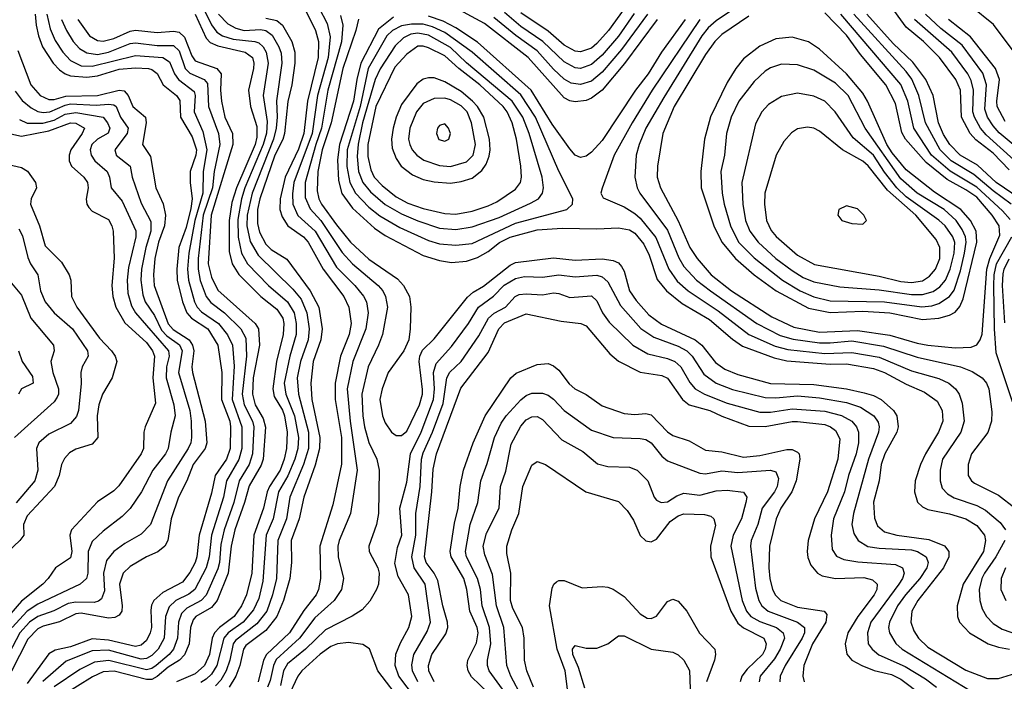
# Model space of a CAD drawing. Header units: inches. Extents: x 1308407 to 1441228, y 959628 to 1036311.
# Tile 80 of 256: x 1350683 to 1354312, y 983972 to 986410. Entities that reach past the tile are written whole.
import ezdxf

# ---------------------------------------------------------------- set-up
doc = ezdxf.new("R2010")
doc.units = ezdxf.units.IN
doc.header["$MEASUREMENT"] = 0
doc.layers.add('B3958', color=7, linetype='Continuous')

msp = doc.modelspace()

# ---------------------------------------------------------------- linework, layer by layer
at = {"layer": 'B3958', "color": 5}
for points, elevation in [([(1354330, 985856), (1354270, 985918.2), (1354207.1, 985967.1), (1354185.7, 985990), (1354154.2, 986050), (1354150.2, 986150), (1354132.5, 986190), (1354073, 986270), (1354013.9, 986330), (1353950, 986382.2), (1353830, 986549.3)], 3580), ([(1351754.7, 986514.7), (1351815.7, 986395.7), (1351826.5, 986346.5), (1351819.6, 986270), (1351780.9, 986130), (1351760.2, 985990), (1351693.5, 985810), (1351688.2, 985768.2), (1351689.3, 985730), (1351707.9, 985687.9), (1351771.6, 985630), (1351850, 985498.1), (1351918.2, 985430), (1351950.5, 985390.5), (1351960.6, 985370), (1351967.2, 985330), (1351958.7, 985270), (1351910.6, 985150), (1351890.3, 985050), (1351900.7, 984930), (1351926.3, 984750), (1351902.1, 984590), (1351860.1, 984490), (1351855.6, 984470), (1351856.3, 984430), (1351876.3, 984350), (1351868.6, 984310), (1351841.3, 984270), (1351770, 984205.8), (1351714.2, 984130), (1351628.5, 984051.5), (1351618.1, 984030), (1351606, 983974), (1351596, 983950)], 3540), ([(1351350.2, 986470.2), (1351390, 986391.3), (1351410, 986364.1), (1351430.9, 986350.9), (1351470, 986338.1), (1351549.8, 986329.8), (1351564.4, 986324.4), (1351580.2, 986310), (1351591.1, 986290), (1351598.3, 986250), (1351580.1, 986130), (1351594.8, 986034.8), (1351592.1, 985992.1), (1351580.2, 985950), (1351513.1, 985790), (1351500.5, 985750), (1351487.1, 985672.9), (1351488.4, 985608.4), (1351500.3, 985550), (1351522.8, 985510), (1351600.4, 985430), (1351669.9, 985369.9), (1351694.8, 985330), (1351702, 985290), (1351701.2, 985250), (1351678.1, 985170), (1351657.6, 985070), (1351663.3, 985030), (1351695.1, 984950), (1351710.8, 984870), (1351707.6, 984830), (1351696.8, 984790), (1351670.8, 984729.2), (1351637.1, 984670), (1351617.1, 984570), (1351591.8, 984510), (1351579.3, 984340.7), (1351563.8, 984276.2), (1351544.5, 984235.5), (1351506.8, 984190), (1351451.7, 984150), (1351435.1, 984130), (1351409.9, 984030.1), (1351390, 983997.8), (1351370, 983979), (1351350, 983967.4)], 3440), ([(1351724.1, 986470), (1351773.1, 986370), (1351784.2, 986330), (1351782.7, 986270), (1351743.3, 986110), (1351729.7, 985990), (1351710, 985932.6), (1351660.7, 985830), (1351642.4, 985750), (1351642.2, 985710), (1351650, 985683.5), (1351670.6, 985650.6), (1351729.3, 985610), (1351746.3, 985590), (1351801.3, 985490), (1351877.7, 985390), (1351896.1, 985350), (1351904.1, 985290), (1351897.1, 985250), (1351865.6, 985170), (1351845.2, 985070), (1351845.1, 985010), (1351869.3, 984870), (1351868.4, 984771.6), (1351837.5, 984622.5), (1351788.7, 984470), (1351791.5, 984350), (1351784.6, 984310), (1351775, 984290), (1351730, 984233), (1351677, 984150), (1351593, 984070), (1351582, 984050), (1351561.4, 983970)], 3520), ([(1353032.1, 986410), (1352911.9, 986248.1), (1352829.5, 986150.5), (1352790, 986120.6), (1352770, 986112.5), (1352730, 986107.4), (1352710, 986110.9), (1352690, 986121.6), (1352557.3, 986270), (1352395.5, 986395.5), (1352270, 986463.9)], 3580), ([(1353370, 986487.6), (1353250, 986405.6), (1353220.3, 986379.7), (1353196.5, 986350), (1353056.4, 986123.6), (1352990.7, 986010), (1352965.7, 985950), (1352955.2, 985910), (1352950.5, 985830), (1352958.4, 985790), (1352968.1, 985770), (1353070, 985633.7), (1353111.8, 985531.8), (1353130, 985500.5), (1353176.9, 985450), (1353228.4, 985410), (1353399.9, 985290), (1353486, 985246), (1353533.1, 985233.1), (1353630, 985219.3), (1353670, 985218.6), (1353750, 985226.3), (1353866.9, 985206.9), (1353990, 985166.7), (1354150.2, 985130), (1354193.4, 985113.4), (1354230.1, 985090.1), (1354246.5, 985070), (1354254.4, 985050), (1354265, 984965), (1354264.7, 984930), (1354251.1, 984888.9), (1354190.1, 984809.9), (1354177.8, 984770), (1354178.8, 984730), (1354191, 984711), (1354202.3, 984702.3), (1354290, 984657.6), (1354350, 984611.3)], 3660), ([(1350740, 986430), (1350743.7, 986390), (1350751.8, 986350), (1350767.2, 986310), (1350805.9, 986250), (1350830, 986224.6), (1350850, 986210), (1350870, 986202.9), (1350930, 986197.8), (1350970, 986203.1), (1351050, 986227.1), (1351110, 986232.5), (1351157.3, 986230), (1351170, 986226.3), (1351190, 986211), (1351211.7, 986170), (1351260.5, 986130), (1351272.6, 986112.6), (1351275.1, 986050), (1351318, 985978), (1351334.6, 985930), (1351332.6, 985910), (1351311.6, 985850), (1351310.8, 985810), (1351318, 985750), (1351314, 985714), (1351295.9, 985644.1), (1351269.2, 985570), (1351262, 985490), (1351263.6, 985450), (1351282.3, 985370), (1351298.3, 985330), (1351316.4, 985310), (1351376.7, 985270), (1351412.9, 985210), (1351427.4, 985110), (1351426.8, 985010), (1351456.8, 984930), (1351460.1, 984910), (1351459.1, 984830), (1351445, 984790), (1351403.4, 984730), (1351390, 984664.4), (1351343.8, 984510), (1351335.3, 984430), (1351329.2, 984410), (1351310, 984372.9), (1351282.8, 984337.2), (1351210, 984299.4), (1351177.3, 984270), (1351168.2, 984251.8), (1351165.7, 984234.3), (1351168.4, 984170), (1351164.3, 984150), (1351150, 984122.1), (1351130, 984105), (1351110, 984100.5), (1351010, 984123.5), (1350950, 984127.7), (1350870, 984098.9), (1350813.3, 984086.7), (1350790, 984073.1), (1350710, 983963)], 3320), ([(1350782.9, 986430), (1350795.8, 986375.8), (1350813.2, 986333.2), (1350841.4, 986290), (1350870, 986259.9), (1350910, 986240.4), (1350950, 986238), (1351110, 986278.2), (1351211, 986271), (1351234.9, 986254.9), (1351253.5, 986210), (1351268.1, 986190), (1351325.5, 986145.5), (1351329.8, 986130), (1351325.8, 986070), (1351357.9, 985997.9), (1351372.7, 985930), (1351358.6, 985850), (1351357.7, 985770), (1351328.7, 985670), (1351305.8, 985550), (1351301.6, 985490), (1351304.5, 985450), (1351326.8, 985370), (1351336.7, 985350), (1351353.4, 985333.4), (1351415.7, 985290), (1351448.7, 985248.7), (1351467, 985210), (1351472.9, 985132.9), (1351465.8, 985010), (1351501.5, 984910), (1351501.4, 984830), (1351491.1, 984788.9), (1351444.8, 984710), (1351433.7, 984650), (1351389.2, 984510), (1351381.2, 984430), (1351370, 984390.4), (1351327.8, 984310), (1351306.7, 984293.3), (1351258.8, 984270), (1351233.6, 984246.4), (1351220.5, 984210), (1351215.1, 984130), (1351193.3, 984090), (1351170, 984066.5), (1351150, 984055.7), (1351130, 984053.6), (1351010, 984086.4), (1350950, 984083.6), (1350853.9, 984046.1), (1350768.5, 983971.5)], 3340), ([(1351329.9, 986429.9), (1351370, 986341.7), (1351385.3, 986325.3), (1351413.3, 986313.3), (1351513.6, 986290), (1351540.9, 986270), (1351545.9, 986250), (1351544.7, 986230), (1351526.2, 986150), (1351533.7, 986090), (1351556.4, 986016.4), (1351556.5, 985976.5), (1351550.3, 985950), (1351481.7, 985790), (1351464.4, 985735.6), (1351455.1, 985670), (1351455, 985555), (1351466.3, 985510), (1351490.6, 985470.6), (1351571.8, 985390), (1351630, 985342.8), (1351652.8, 985310), (1351656.8, 985290), (1351654.4, 985250), (1351629.4, 985150), (1351615.7, 985050), (1351621.3, 985021.3), (1351651.2, 984971.2), (1351658.5, 984950), (1351668.9, 984890), (1351666.1, 984830), (1351657.7, 984790), (1351643.1, 984750), (1351603.6, 984690), (1351595.5, 984670), (1351582, 984610), (1351546, 984510), (1351538, 984370), (1351519.2, 984290), (1351500.4, 984250), (1351473, 984210), (1351418.7, 984170), (1351400.3, 984150), (1351392.3, 984130), (1351382.6, 984070), (1351363.8, 984030), (1351330, 983999.2), (1351260.5, 983970)], 3420), ([(1351415.7, 986430), (1351450, 986394.6), (1351479.1, 986379.1), (1351510, 986370.3), (1351570, 986373.3), (1351590, 986369.8), (1351613.2, 986353.2), (1351637.5, 986310), (1351646, 986286), (1351649.5, 986250), (1351629, 986111), (1351632, 986050), (1351628.5, 986010), (1351618.2, 985970), (1351539.3, 985770), (1351521.3, 985690), (1351519.6, 985650), (1351532.8, 985592.8), (1351561.6, 985541.6), (1351690, 985417.2), (1351719.8, 985379.8), (1351741.5, 985330), (1351749.6, 985270), (1351746.2, 985230), (1351717.9, 985150), (1351705.7, 985090), (1351710.3, 985030), (1351747.4, 984890), (1351747.5, 984830), (1351729.4, 984770), (1351677.9, 984650), (1351665.6, 984570), (1351634.5, 984490), (1351629.1, 984350), (1351615.1, 984290), (1351593.2, 984230), (1351557, 984183), (1351478, 984122), (1351470, 984109.9), (1351457.7, 984050), (1351444.1, 984010), (1351424.3, 983975.7), (1351404.8, 983955.2)], 3460), ([(1352997.2, 986430), (1352900.3, 986299.7), (1352830, 986216.6), (1352790, 986182.7), (1352750, 986170.5), (1352715.8, 986175.8), (1352690, 986190.3), (1352650, 986227.1), (1352590, 986295.5), (1352511.3, 986351.3), (1352430, 986417.5)], 3560), ([(1352947.7, 986432.3), (1352890, 986349.6), (1352830, 986279.3), (1352790, 986244.2), (1352750, 986230.2), (1352730, 986232.1), (1352690, 986254.1), (1352611.2, 986330), (1352530, 986384.8), (1352470, 986436.9)], 3540), ([(1352911.1, 986450), (1352852.3, 986370), (1352810, 986322.1), (1352790, 986305.3), (1352750, 986290.9), (1352730, 986293.4), (1352690, 986315.5), (1352630, 986367.1), (1352530, 986435.3)], 3520), ([(1353370, 986422.7), (1353270, 986355.7), (1353244.8, 986330), (1353210, 986282.1), (1353094.7, 986090), (1353053.7, 985990), (1353033.4, 985870), (1353032.7, 985830), (1353044.2, 985790), (1353110, 985668.9), (1353153.2, 985570), (1353179.2, 985530), (1353231.6, 985470), (1353306.5, 985410), (1353454.7, 985314.7), (1353536.1, 985276.1), (1353630, 985258.5), (1353770, 985263.9), (1353890, 985247.8), (1353990, 985217.3), (1354030, 985209.8), (1354130, 985201), (1354190, 985203), (1354210, 985211.3), (1354222.8, 985230), (1354229.4, 985250.6), (1354246.9, 985490), (1354258.6, 985530), (1354295.2, 985615.2), (1354293.2, 985650), (1354267.1, 985690), (1354210, 985755.2), (1354170, 985783.1), (1354101.2, 985821.3), (1354023.1, 985883.1), (1353947.1, 985970), (1353934.5, 985994.5), (1353910, 986101.3), (1353874.5, 986170), (1353781.7, 986281.7), (1353730, 986352.8), (1353650, 986435.3)], 3680), ([(1354333, 985673), (1354305, 985705), (1354210, 985792.4), (1354112.1, 985852.1), (1354043.8, 985910), (1353978.4, 986010), (1353956, 986110), (1353930, 986171.6), (1353709.2, 986430)], 3660), ([(1354337.1, 985730), (1354270, 985779.6), (1354199.8, 985839.8), (1354116, 985890), (1354075.4, 985930), (1354020.6, 986030), (1353997.1, 986130), (1353970.4, 986190.4), (1353950, 986218.5), (1353757.2, 986430)], 3640), ([(1354370, 985750), (1354281.1, 985810), (1354213.2, 985873.2), (1354148.7, 985910), (1354110.5, 985950), (1354087, 985987), (1354068.8, 986030), (1354049.4, 986130), (1354021.8, 986190), (1353973.9, 986253.9), (1353902.3, 986322.3), (1353805.1, 986430)], 3620), ([(1354401.4, 985901.4), (1354293, 985993), (1354270, 986018.4), (1354250.1, 986050.1), (1354239.5, 986079.5), (1354246, 986170), (1354232.8, 986212.8), (1354155.9, 986315.9), (1354077.5, 986377.5), (1354021, 986430)], 3540), ([(1354362.9, 986270), (1354271.9, 986391.9), (1354190, 986457.9)], 3480), ([(1350837.3, 986410), (1350855.6, 986370), (1350879.5, 986330), (1350903.7, 986303.7), (1350930, 986287.3), (1350970, 986281.9), (1351010, 986289.8), (1351090, 986321.6), (1351110, 986324.9), (1351190, 986314.7), (1351250, 986315.3), (1351270, 986295.3), (1351292.7, 986230), (1351310, 986212.9), (1351363.3, 986190), (1351374.6, 986174.6), (1351378.4, 986090), (1351415.3, 985990), (1351420.7, 985950), (1351399.2, 985850), (1351393.5, 985790), (1351359, 985690), (1351340.2, 985530), (1351340.2, 985490), (1351348.2, 985448.2), (1351370, 985389.7), (1351387.5, 985367.5), (1351437.4, 985330), (1351498.2, 985270), (1351516.2, 985236.2), (1351518.9, 985170), (1351502.7, 985030), (1351509.8, 984990), (1351540.3, 984930), (1351545.2, 984910), (1351541, 984810), (1351528.4, 984770), (1351492.3, 984710), (1351472.1, 984630), (1351436.5, 984530), (1351424.1, 984475.9), (1351419.3, 984410), (1351413.4, 984386.6), (1351370, 984288.8), (1351351.2, 984268.8), (1351298.3, 984241.7), (1351278.8, 984221.2), (1351268.4, 984190), (1351264.9, 984130), (1351250.3, 984090), (1351233.3, 984070), (1351185.9, 984030), (1351170, 984018.5), (1351150, 984013.3), (1351011.1, 984048.9), (1350958.4, 984041.6), (1350904.4, 984015.6), (1350810, 983951.3)], 3360), ([(1350897.3, 986410), (1350940.1, 986350), (1350970, 986332.6), (1350990, 986330.3), (1351030, 986340), (1351090, 986367.8), (1351110, 986371.1), (1351190, 986362.2), (1351250, 986367.5), (1351270, 986363.3), (1351290, 986345.3), (1351316.9, 986276.9), (1351330, 986258.8), (1351408.9, 986230), (1351425.8, 986210), (1351423.1, 986150), (1351427.1, 986110), (1351439.2, 986050), (1351467.3, 985990), (1351468.7, 985950), (1351388.3, 985690), (1351377.3, 985510), (1351390, 985460.5), (1351412.9, 985412.9), (1351550.7, 985290.7), (1351562.8, 985270), (1351567, 985210), (1351543.5, 985090), (1351540.4, 985030), (1351550.3, 984990.3), (1351580.7, 984940.7), (1351588.6, 984908.6), (1351579.6, 984790), (1351572.2, 984767.8), (1351528.4, 984691.6), (1351511.5, 984630), (1351475.5, 984530), (1351461.7, 984470), (1351451.1, 984370), (1351411, 984270), (1351390, 984243.6), (1351332, 984210), (1351322.3, 984197.7), (1351312.4, 984170), (1351307.3, 984110), (1351290.3, 984069.7), (1351271.3, 984050), (1351230, 984024.2), (1351190, 983989.1), (1351170, 983978.8), (1351150, 983977.7), (1351030.7, 984009.3), (1350990, 984006.3), (1350951.5, 983988.5), (1350840.5, 983919.5)], 3380), ([(1351590, 986415.6), (1351630, 986407), (1351651.8, 986390), (1351685.3, 986330), (1351696.4, 986290), (1351696.4, 986250), (1351685.4, 986170), (1351671.6, 986108.4), (1351658.8, 985990), (1351652.3, 985967.7), (1351623.3, 985910), (1351567.6, 985750), (1351559.5, 985710), (1351558.7, 985658.7), (1351566.2, 985626.2), (1351590, 985582.1), (1351610, 985562.8), (1351667.2, 985527.2), (1351754, 985410), (1351785, 985350), (1351798.1, 985270), (1351792.1, 985230), (1351764, 985150), (1351756.3, 985070), (1351759, 985010), (1351789.1, 984870), (1351787.4, 984830), (1351771.6, 984768.4), (1351730.1, 984650.1), (1351713.4, 984570), (1351683.9, 984490), (1351684.3, 984410), (1351678.8, 984350), (1351655.4, 984270), (1351630, 984210.4), (1351590, 984159.2), (1351516.6, 984103.4), (1351508, 984090), (1351494.3, 984030), (1351479.6, 983990), (1351455.2, 983950)], 3480), ([(1351865.7, 986425.7), (1351874.1, 986390), (1351868.5, 986328.5), (1351818.9, 986150), (1351795.6, 986010), (1351774.1, 985950), (1351734.6, 985810), (1351734.4, 985754.4), (1351752.8, 985712.8), (1351792.4, 985670), (1351871.4, 985551.4), (1351910, 985509.7), (1352004.1, 985430), (1352021, 985410), (1352031.3, 985390), (1352038.2, 985350), (1352019.5, 985250), (1352005.5, 985210), (1351966.7, 985130), (1351944.2, 985030), (1351946.9, 984950), (1351953.2, 984910), (1351970, 984852.2), (1351999.6, 984790), (1352007.2, 984750), (1352005.5, 984590), (1351997.8, 984550), (1351970.2, 984470), (1351970.3, 984450), (1352002.4, 984390), (1352007.3, 984370), (1352005, 984330), (1351998.4, 984310), (1351972.9, 984267.1), (1351944.6, 984235.4), (1351908.5, 984211.5), (1351810, 984160.8), (1351736.5, 984090), (1351670, 984035.7), (1351655.7, 984010), (1351643.8, 983956.2)], 3560), ([(1351931.6, 986411.6), (1351921.8, 986370), (1351873.6, 986230), (1351830.7, 986030), (1351797.1, 985930), (1351781.1, 985850), (1351778.6, 985778.6), (1351785.1, 985750), (1351795.4, 985730), (1351850, 985653.4), (1351902.5, 985590), (1351970, 985527.6), (1352074.7, 985454.7), (1352097.6, 985430), (1352119.6, 985390), (1352123.8, 985350), (1352122.5, 985270), (1352116.9, 985230), (1352098, 985190), (1352040.4, 985110), (1352018.5, 985050), (1352010.6, 985010.6), (1352019.4, 984950), (1352030, 984923.9), (1352053.2, 984890), (1352070, 984877.1), (1352090, 984877.2), (1352110, 984893.6), (1352155.9, 984990), (1352167.1, 985030), (1352167.3, 985047.3), (1352155.4, 985150), (1352157.6, 985170), (1352167.7, 985192.3), (1352210, 985233.5), (1352333.2, 985386.8), (1352353.7, 985406.3), (1352391.8, 985428.2), (1352490, 985505.8), (1352510, 985514.8), (1352650, 985531.7), (1352730, 985524.2), (1352830, 985528.4), (1352870, 985522.9), (1352890, 985513.7), (1352900.8, 985500.8), (1352910, 985482.8), (1352930.1, 985410), (1352954.4, 985374.4), (1353001.7, 985321.7), (1353047.9, 985287.9), (1353172.7, 985230), (1353197.2, 985210), (1353246.8, 985146.8), (1353281.8, 985121.8), (1353330, 985101.9), (1353450, 985068.5), (1353610, 985065.9), (1353730, 985049.3), (1353795, 985035), (1353830, 985024.3), (1353857.6, 985010), (1353903.5, 984970), (1353915.6, 984950), (1353920.6, 984910), (1353914.9, 984890), (1353871, 984810), (1353857.8, 984770), (1353850.7, 984710), (1353830, 984632), (1353832.6, 984572.6), (1353844.1, 984544.1), (1353870, 984522.4), (1353914.9, 984510), (1354033.7, 984493.7), (1354090.7, 984470.7), (1354106.7, 984450), (1354106.7, 984430), (1354087.3, 984390), (1353993, 984270), (1353970.4, 984230), (1353966.8, 984190), (1353977.7, 984157.7), (1353995.2, 984130), (1354030, 984097.9), (1354170, 984012.7), (1354250, 983982.1), (1354290, 983982.2), (1354370, 984006.3)], 3580), ([(1352060.3, 986419.7), (1352005.5, 986374.5), (1351939.8, 986250), (1351925.5, 986190), (1351913.6, 986110), (1351861, 985950), (1351853.6, 985893.6), (1351857.3, 985817.3), (1351870, 985768.8), (1351910, 985715.1), (1351990, 985641.1), (1352030, 985614), (1352170, 985540.6), (1352230, 985521.9), (1352274.6, 985514.6), (1352330, 985520.5), (1352370, 985533.9), (1352410, 985555.1), (1352451.4, 985588.6), (1352490, 985608.8), (1352590, 985634.8), (1352681.6, 985641.6), (1352810, 985638.7), (1352890, 985643.3), (1352930, 985635.8), (1352950, 985622.7), (1352982.5, 985582.5), (1353002.4, 985542.4), (1353032.2, 985452.2), (1353066.2, 985410), (1353124, 985364), (1353225.5, 985305.5), (1353310, 985231.9), (1353347.2, 985207.2), (1353463.9, 985163.9), (1353510, 985152.4), (1353670, 985140.3), (1353730, 985141.8), (1353830, 985124.9), (1353869.6, 985110), (1353950, 985066.9), (1354017.5, 985037.5), (1354063.9, 985003.9), (1354082.4, 984970), (1354084.8, 984930), (1354068.9, 984890), (1354020.6, 984810), (1354002.2, 984770), (1353983.5, 984710), (1353980.3, 984670), (1353991.7, 984631.7), (1354010, 984614), (1354030, 984605.3), (1354110, 984588.7), (1354169.8, 984569.8), (1354210, 984545.6), (1354238.1, 984510), (1354242.8, 984490), (1354234.9, 984450), (1354160.4, 984330), (1354138.1, 984250), (1354139.4, 984210), (1354146.7, 984190), (1354182.8, 984150), (1354252.7, 984110), (1354290, 984097.6), (1354330.6, 984090.6)], 3620), ([(1353135.9, 986410), (1353048.6, 986290), (1352998.7, 986210), (1352952.2, 986150), (1352830, 985964.7), (1352790, 985921.4), (1352770, 985907.2), (1352750, 985902), (1352730, 985910.7), (1352710, 985933.7), (1352645.2, 986025.2), (1352567.4, 986150), (1352370, 986326.6), (1352290, 986379.5), (1352243.9, 986403.9), (1352190, 986423.2)], 3620), ([(1353189, 986410), (1353014.4, 986150), (1352939.9, 986030), (1352873.5, 985910), (1352829, 985789), (1352824.4, 985770), (1352832.8, 985752.8), (1352910, 985719.7), (1352950, 985695.6), (1352970, 985677.9), (1353027.1, 985607.1), (1353074.8, 985490), (1353105.8, 985445.8), (1353146.6, 985410), (1353256.5, 985336.5), (1353370, 985249.5), (1353467.2, 985207.2), (1353514.2, 985194.2), (1353650, 985179.6), (1353750, 985183.5), (1353850, 985166), (1353970, 985115.6), (1354070, 985087.9), (1354106.6, 985070), (1354131.8, 985050), (1354145.4, 985030), (1354156.3, 984996.3), (1354163.4, 984930), (1354151, 984890), (1354083.9, 984790), (1354075.3, 984750), (1354074.9, 984710), (1354083, 984683), (1354102.2, 984662.2), (1354127.2, 984647.2), (1354210, 984619.4), (1354242.5, 984602.5), (1354296.9, 984556.9), (1354315.7, 984530)], 3640), ([(1354360.8, 985880.8), (1354245.1, 985985.1), (1354223.8, 986010), (1354201.2, 986050), (1354195.3, 986070), (1354198.4, 986150), (1354190, 986186), (1354177.7, 986210), (1354117.7, 986290), (1353981.2, 986410)], 3560), ([(1354314.8, 986034.8), (1354285.6, 986090), (1354283.7, 986110), (1354293.4, 986190), (1354279.7, 986230), (1354186.4, 986346.4), (1354106.2, 986410)], 3520), ([(1350676, 986296), (1350724.1, 986170), (1350758.8, 986130), (1350790, 986115.4), (1350810, 986116.1), (1350852.6, 986127.4), (1350969.8, 986130.2), (1351050, 986150), (1351067.5, 986147.5), (1351083.2, 986130), (1351099.7, 986090), (1351146.8, 986050), (1351148.8, 986030), (1351135.3, 985950), (1351165.5, 985905.5), (1351184.7, 985790), (1351211.1, 985731.1), (1351220.4, 985690), (1351216.8, 985650), (1351194.7, 985590), (1351181.3, 985530), (1351175.4, 985470), (1351178.3, 985430), (1351230, 985288.5), (1351248, 985268), (1351307, 985230), (1351319.9, 985210), (1351324.4, 985190), (1351317.6, 985130), (1351320.2, 985110), (1351366, 984930), (1351373, 984850), (1351366.7, 984830), (1351322.8, 984770), (1351299.3, 984710), (1351267.7, 984650), (1351241.4, 984570), (1351228.8, 984490), (1351218, 984470), (1351191.6, 984448.4), (1351150, 984429.9), (1351090, 984394.2), (1351063.7, 984370), (1351051.3, 984330), (1351060.7, 984250), (1351059, 984230), (1351050, 984214.9), (1351033.5, 984206.5), (1351010, 984204.2), (1350910, 984222.2), (1350890, 984220.3), (1350830, 984190.2), (1350770, 984175.3), (1350750, 984165.1), (1350713.3, 984126.7), (1350590, 983888.5)], 3280), ([(1350666.6, 986146.6), (1350692.5, 986112.5), (1350724.9, 986084.9), (1350750, 986071.5), (1350770, 986067.7), (1350794.1, 986070), (1350850, 986095.4), (1350870, 986099.6), (1350965, 986095), (1351010, 986098.8), (1351030, 986096.6), (1351037.9, 986090), (1351054.8, 986050), (1351082.2, 986010), (1351079.4, 985990), (1351033.1, 985930), (1351036.6, 985916.6), (1351038.8, 985910), (1351090.1, 985870), (1351097.6, 985830), (1351130, 985733.5), (1351166.3, 985666.3), (1351166.5, 985630), (1351147.7, 985570), (1351131.9, 985490), (1351129.3, 985450), (1351136.1, 985396.1), (1351145.3, 985370), (1351179.2, 985319.2), (1351205.9, 985265.9), (1351225.2, 985245.2), (1351271.6, 985211.6), (1351281.3, 985190), (1351268.1, 985110), (1351310, 984970), (1351315.4, 984930), (1351315.7, 984870), (1351313.1, 984850), (1351304, 984830), (1351227.7, 984710), (1351165.5, 984550), (1351130, 984514.2), (1351070, 984479.9), (1351030, 984450.4), (1351002.6, 984417.4), (1350991.6, 984370), (1350994.9, 984305.1), (1350984.4, 984275.6), (1350973.6, 984266.4), (1350957.9, 984262.1), (1350890, 984263.6), (1350861.6, 984258.4), (1350808.1, 984231.9), (1350750, 984210.2), (1350719.3, 984190), (1350683.7, 984150), (1350616.6, 984023.4)], 3260), ([(1350681.9, 986041.9), (1350710, 986028), (1350768.2, 986028.2), (1350810, 986039.4), (1350850, 986061.5), (1350890, 986068.4), (1350990, 986050.9), (1351006.8, 986030), (1351015.1, 986010), (1351008.8, 985991.2), (1350970, 985970), (1350948.6, 985950), (1350942.9, 985930), (1350946.1, 985910), (1350959.6, 985890), (1351004.9, 985850), (1351013.8, 985830), (1351019.6, 985790), (1351060.9, 985740.9), (1351111.4, 985631.4), (1351111.2, 985610), (1351083.9, 985496.1), (1351078.5, 985450), (1351081.9, 985401.9), (1351095, 985355), (1351109.7, 985329.7), (1351231.9, 985190), (1351233.7, 985170), (1351223.9, 985130), (1351222.1, 985090), (1351251.2, 984990), (1351255.9, 984950), (1351239.7, 984890), (1351229.7, 984830), (1351220.7, 984810), (1351173.9, 984750), (1351132, 984670), (1351090, 984608.4), (1351061.1, 984578.9), (1350990, 984525.3), (1350950, 984487.4), (1350935.6, 984450), (1350934.2, 984370), (1350928.8, 984350), (1350906, 984330), (1350750, 984255.7), (1350710, 984230.5), (1350654.7, 984170)], 3240), ([(1350650, 985989.8), (1350690, 985980.2), (1350790, 986000.4), (1350870, 986029.2), (1350890, 986029), (1350921.5, 986010), (1350913.5, 985990), (1350871.1, 985930), (1350865, 985910), (1350865.1, 985890), (1350873.6, 985870), (1350919.5, 985830), (1350933.3, 985810), (1350934.8, 985790), (1350928.2, 985748.2), (1350930.1, 985730), (1350937.7, 985717.7), (1350950, 985704.3), (1351010, 985673.6), (1351022.9, 985650), (1351027.7, 985630), (1351031.2, 985531.2), (1351022.7, 985430), (1351026.2, 985390), (1351037.1, 985350), (1351070, 985292.6), (1351150, 985220.2), (1351172.7, 985190), (1351180.2, 985170), (1351173.5, 985090), (1351182.8, 984997.2), (1351145.2, 984910), (1351140.2, 984890), (1351139.4, 984830), (1351131, 984810), (1351048.5, 984691.5), (1351030, 984673.8), (1350970, 984633.1), (1350873.7, 984530), (1350868.2, 984510), (1350874.5, 984450), (1350870, 984427.2), (1350814.6, 984390), (1350787.8, 984350), (1350767.9, 984330), (1350690, 984266.7), (1350650, 984220.9)], 3220), ([(1350630, 985878.5), (1350690, 985865.4), (1350711.3, 985851.2), (1350741, 985810), (1350744.6, 985790), (1350724.9, 985750), (1350722.5, 985730), (1350755.7, 985650), (1350776.7, 985576.7), (1350836.4, 985516.4), (1350865.4, 985470), (1350870.8, 985450), (1350873.9, 985390), (1350893.8, 985350), (1350976.7, 985236.7), (1351020.7, 985190), (1351035.3, 985170), (1351041.3, 985150), (1351023.3, 985090), (1350988.6, 985030), (1350974, 984990), (1350968.4, 984950), (1350970.6, 984870), (1350950, 984846), (1350890, 984827.7), (1350866.2, 984813.8), (1350847.4, 984792.6), (1350837.5, 984770), (1350828.8, 984730), (1350811, 984690), (1350710, 984581.7), (1350696.3, 984550), (1350698.1, 984510), (1350683.6, 984490), (1350640.5, 984450)], 3180), ([(1350679.1, 985639.1), (1350693.2, 985613.2), (1350712.9, 985532.9), (1350722.6, 985510), (1350750.1, 985470.1), (1350759.9, 985410), (1350776.9, 985370), (1350810.1, 985330), (1350876.9, 985270), (1350932.5, 985190), (1350935, 985170), (1350912.7, 985130), (1350908.3, 985110), (1350909.2, 985069.2), (1350899.1, 984970), (1350892.8, 984947.2), (1350870, 984921.7), (1350790, 984882.3), (1350753.9, 984850), (1350744.3, 984830), (1350749.3, 984750), (1350739.1, 984710), (1350670, 984629.5)], 3160), ([(1354341.6, 985001.6), (1354282.1, 985182.1), (1354275.4, 985270), (1354272.6, 985430), (1354274.6, 985470), (1354283.2, 985510), (1354338.8, 985610)], 3660), ([(1354313.2, 985293.2), (1354304.8, 985430), (1354306.9, 985473.1), (1354310.5, 985490), (1354330, 985528.4)], 3640), ([(1352141, 983910), (1352080.1, 983990), (1352066.3, 984030), (1352068.5, 984071.5), (1352086.1, 984113.9), (1352117.2, 984170), (1352127.8, 984210), (1352115.5, 984290), (1352077.9, 984357.9), (1352065.3, 984405.3), (1352075.5, 984464.5), (1352091.3, 984510), (1352084.4, 984610), (1352110, 984705.7), (1352123.3, 984810), (1352162.4, 984890), (1352207.5, 985010), (1352211.6, 985050), (1352207.9, 985110), (1352217.5, 985142.5), (1352274.8, 985205.2), (1352336.9, 985290), (1352374.2, 985350), (1352429.4, 985390.6), (1352468.3, 985431.7), (1352510, 985456.1), (1352543.8, 985463.8), (1352610, 985460.9), (1352670, 985469.8), (1352730, 985462.7), (1352810, 985468.2), (1352830, 985462.4), (1352850, 985444.1), (1352896.6, 985356.6), (1352971.9, 985271.9), (1353019.5, 985239.5), (1353110, 985207.1), (1353141, 985190), (1353161.5, 985170), (1353203.6, 985103.6), (1353250, 985070.1), (1353310, 985046.7), (1353430, 985018.1), (1353470, 985016.5), (1353550, 985023.6), (1353630, 985016.4), (1353730, 984999.1), (1353781.5, 984981.5), (1353830.6, 984950), (1353846.2, 984926.2), (1353850.1, 984910), (1353848, 984890), (1353811, 984790), (1353755.2, 984590), (1353749.7, 984550), (1353756.5, 984516.5), (1353773.5, 984490), (1353809, 984469), (1353850, 984461.9), (1353970, 984455.6), (1353991.7, 984450), (1354023.4, 984430), (1354031.3, 984410), (1354025.8, 984390), (1354000.6, 984350), (1353947.4, 984290), (1353918.5, 984250), (1353888.3, 984190), (1353885, 984170), (1353888.4, 984150), (1353911.5, 984111.5), (1353935.7, 984090), (1354190, 983935.2)], 3560), ([(1350646.5, 985446.5), (1350690, 985395.2), (1350723.9, 985310), (1350806.9, 985210), (1350810.1, 985190), (1350798.2, 985150), (1350805.4, 985110), (1350825.8, 985050), (1350826.2, 985030), (1350821.5, 985018.5), (1350810, 985002), (1350664.1, 984870)], 3140), ([(1352149.9, 983970), (1352130.5, 984010), (1352127.7, 984032.3), (1352135.4, 984070), (1352185, 984155), (1352197.2, 984190), (1352177.5, 984330), (1352136.3, 984390), (1352128.2, 984430), (1352143.4, 984510), (1352143.3, 984590), (1352158.3, 984690), (1352164.2, 984790), (1352170, 984813.8), (1352204.5, 984890), (1352244.1, 984995.9), (1352257.6, 985090), (1352268.6, 985111.4), (1352310, 985150.6), (1352375.1, 985244.9), (1352410.9, 985310), (1352431.3, 985328.7), (1352473.5, 985350), (1352508.4, 985390), (1352523.5, 985396.5), (1352550, 985399.9), (1352610, 985396.1), (1352650, 985403.3), (1352670, 985401), (1352710, 985386.2), (1352790, 985392.4), (1352810, 985374.3), (1352831.3, 985330), (1352855, 985295), (1352943.1, 985210), (1352998.4, 985178.4), (1353070, 985161.4), (1353097.5, 985150), (1353119.5, 985130), (1353152.7, 985072.7), (1353172.6, 985050), (1353206.6, 985030), (1353290, 984997.2), (1353410, 984963.7), (1353450, 984963.5), (1353530, 984975.4), (1353650, 984966.8), (1353711, 984951), (1353749.8, 984929.8), (1353766.8, 984910), (1353774.5, 984890), (1353774.4, 984850), (1353766.2, 984810), (1353737.4, 984730), (1353722.3, 984670), (1353681.8, 984570), (1353672.9, 984510), (1353677.3, 984457.3), (1353693.2, 984433.2), (1353720.1, 984420.1), (1353771.5, 984411.5), (1353910, 984401.5), (1353935.9, 984390), (1353942.7, 984370), (1353936.1, 984350), (1353922.9, 984330), (1353819.7, 984190), (1353807.2, 984150), (1353810.1, 984110), (1353824.4, 984090), (1353849.4, 984069.4), (1353946.4, 984026.4), (1354020.9, 983980.9), (1354061.6, 983950)], 3540), ([(1352210.6, 983970), (1352191.3, 984010), (1352189.7, 984030.3), (1352202.1, 984070), (1352253.3, 984146.7), (1352260.9, 984170), (1352259.9, 984190), (1352242.1, 984250), (1352223.6, 984343.6), (1352210.2, 984370), (1352180.7, 984410), (1352175.2, 984430), (1352202.2, 984670), (1352207.2, 984752.8), (1352219.4, 984810), (1352308.6, 985051.4), (1352410, 985183.1), (1352449.2, 985270.8), (1352470, 985292.1), (1352550, 985326.2), (1352678.6, 985298.6), (1352750.8, 985290.8), (1352770, 985281.2), (1352858, 985178), (1352890, 985151.5), (1352970, 985111.4), (1353050, 985099.2), (1353070, 985088.8), (1353125.6, 985010), (1353150.3, 984990.3), (1353226.2, 984970), (1353270, 984948.5), (1353370, 984912.4), (1353430, 984911), (1353530, 984928.7), (1353550, 984928.5), (1353650, 984918.2), (1353671.3, 984910), (1353690, 984896), (1353705.2, 984865.2), (1353698, 984790), (1353660.1, 984670), (1353611.5, 984570), (1353588.6, 984490), (1353584.8, 984450), (1353587.3, 984427.3), (1353599.1, 984399.1), (1353623.5, 984370), (1353640, 984360), (1353690, 984350.4), (1353794, 984354), (1353826, 984346), (1353843.4, 984330), (1353841.5, 984310), (1353831.4, 984290), (1353771.2, 984210), (1353735.2, 984150), (1353724.6, 984110), (1353731.2, 984071.2), (1353750.1, 984050), (1353786.2, 984030), (1353831.8, 984011.8), (1353896.1, 983996.1), (1353930, 983979.5), (1354010, 983919.9)], 3520), ([(1350679, 985190), (1350691.5, 985150), (1350730, 985094.8), (1350733.1, 985070), (1350690, 985049.7), (1350679, 985030)], 3120), ([(1352410, 983929.4), (1352348.3, 983988.3), (1352335.2, 984010), (1352331.7, 984030), (1352334.9, 984050), (1352366.9, 984113.1), (1352372.2, 984150), (1352368.7, 984170), (1352342.1, 984230), (1352331.2, 984310), (1352320, 984350), (1352272.6, 984430), (1352269, 984450), (1352285.1, 984554.9), (1352299.2, 984610), (1352305.9, 984690), (1352318, 984750), (1352354.3, 984850), (1352398.5, 984950), (1352493.4, 985090), (1352513.1, 985106.9), (1352590, 985139.2), (1352630, 985142.5), (1352650, 985134.2), (1352670, 985118.1), (1352707.6, 985067.6), (1352729, 985049), (1352770, 985028.5), (1352830, 984987.3), (1352910, 984959), (1352950, 984954.9), (1352990, 984958.2), (1353010, 984953.3), (1353070, 984891.4), (1353090, 984876.9), (1353150, 984857.8), (1353210, 984823.8), (1353270, 984816.8), (1353350, 984798.1), (1353410, 984803.8), (1353510, 984825.7), (1353530, 984825.3), (1353550, 984816.4), (1353555.1, 984810), (1353557.8, 984790), (1353544.3, 984710), (1353529.1, 984670), (1353488.1, 984610), (1353470.7, 984570), (1353445.7, 984470), (1353443.9, 984390), (1353447.6, 984350), (1353457.8, 984310), (1353468.7, 984288.7), (1353488.5, 984270), (1353550, 984245.3), (1353647.2, 984230), (1353657.2, 984217.2), (1353653.5, 984190), (1353605.2, 984110), (1353572.8, 984030), (1353569.2, 983990), (1353574, 983970)], 3480), ([(1352462.8, 983942.8), (1352412.7, 984010), (1352406.4, 984030), (1352406.6, 984050), (1352419.6, 984110), (1352414.8, 984170), (1352386.9, 984250), (1352380.7, 984310), (1352370.2, 984350), (1352329, 984430), (1352325.7, 984450), (1352343.4, 984550), (1352371.1, 984630), (1352381.8, 984710), (1352406, 984774), (1352433.3, 984870), (1352457.3, 984922.7), (1352476, 984950), (1352530, 985008.6), (1352550, 985024.8), (1352570, 985033.5), (1352610, 985032.9), (1352630, 985025.7), (1352650, 985011.4), (1352690, 984969), (1352790, 984897.1), (1352870.5, 984870.5), (1352970, 984866.7), (1352990, 984862.2), (1353010.1, 984850), (1353050, 984801.3), (1353070, 984784.7), (1353190, 984738.1), (1353210, 984736.6), (1353270, 984747.7), (1353330, 984740.8), (1353449.6, 984749.6), (1353470, 984743.8), (1353478.8, 984718.8), (1353474.5, 984690), (1353464.8, 984670), (1353419, 984610), (1353403.3, 984550), (1353378.8, 984490), (1353376.6, 984470), (1353394.3, 984314.3), (1353406.5, 984270), (1353417.8, 984250), (1353441.8, 984230), (1353549.4, 984190), (1353575.4, 984170), (1353575.4, 984150), (1353567.1, 984130), (1353504.5, 984030), (1353485.9, 983990), (1353484, 983970)], 3460), ([(1352533.8, 983913.8), (1352493.2, 983990), (1352477.6, 984030), (1352467.4, 984170), (1352440.1, 984250), (1352425.6, 984365.6), (1352397.3, 984437.3), (1352391.5, 984470), (1352402.7, 984517.3), (1352449.5, 984610), (1352455.1, 984690), (1352473.9, 984746.1), (1352494.6, 984845.4), (1352530, 984912.1), (1352550, 984934.6), (1352570, 984945.8), (1352590, 984947.6), (1352610, 984936.1), (1352681.4, 984861.4), (1352757.9, 984817.9), (1352812.8, 984772.8), (1352850, 984763.1), (1352930, 984761.1), (1352958.5, 984750), (1352998, 984710), (1353021, 984650), (1353030, 984638.6), (1353046.4, 984630), (1353070, 984633.4), (1353104.5, 984655.5), (1353130, 984665), (1353190, 984657.4), (1353250, 984673.5), (1353290, 984676.6), (1353350, 984668.2), (1353362.1, 984650), (1353358.5, 984630), (1353342.7, 984570), (1353312.1, 984510), (1353303.3, 984470), (1353345.5, 984270), (1353361.4, 984230), (1353377.5, 984210), (1353410, 984192), (1353471.7, 984170), (1353496.5, 984150), (1353501.7, 984130), (1353485.9, 984090), (1353465, 984055), (1353412.3, 983990), (1353407.6, 983970)], 3440), ([(1352576.3, 983950), (1352552.2, 984010), (1352543.4, 984050), (1352541.7, 984130), (1352535.5, 984170), (1352500.4, 984240.4), (1352491.1, 984270), (1352492.9, 984370), (1352477.6, 984442.4), (1352477.6, 984470), (1352496.4, 984530), (1352522.1, 984590), (1352536.6, 984690), (1352570, 984768.4), (1352590, 984781.1), (1352620.3, 984770), (1352769.7, 984669.7), (1352890, 984634), (1352921.6, 984601.6), (1352945.2, 984565.2), (1352970, 984509.2), (1352990, 984489.4), (1353010, 984485.9), (1353030, 984495.7), (1353080, 984560), (1353110, 984581.3), (1353130, 984589.3), (1353206.4, 984586.4), (1353230, 984579.7), (1353241.2, 984570), (1353247, 984547), (1353228.7, 984470), (1353229.7, 984430), (1353303.4, 984230), (1353330, 984185.3), (1353350, 984169.2), (1353425.8, 984130), (1353433.6, 984110), (1353430.6, 984090), (1353419.9, 984070), (1353363.3, 984016.7), (1353344.3, 983990), (1353337.9, 983970)], 3420), ([(1354313.6, 984490), (1354280.6, 984430), (1354238.1, 984370), (1354228.3, 984350), (1354219.2, 984310), (1354221.7, 984270), (1354230, 984239), (1354246.1, 984210), (1354270, 984184.4), (1354304, 984164), (1354363.4, 984143.4)], 3640), ([(1354315.4, 984390), (1354299.5, 984350), (1354299.1, 984310), (1354316.8, 984270)], 3660), ([(1352702.2, 983942.2), (1352692.6, 984010), (1352663.4, 984090), (1352635.6, 984250), (1352645.5, 984314.5), (1352650.8, 984329.2), (1352661.5, 984338.5), (1352670, 984343.6), (1352690, 984343.6), (1352755.8, 984315.8), (1352830, 984321.5), (1352850, 984319), (1352870, 984310.9), (1352910, 984283.6), (1352970, 984220.1), (1352995.3, 984204.7), (1353010, 984202.5), (1353030, 984212.1), (1353070, 984266), (1353090, 984274.7), (1353110, 984267.2), (1353141.5, 984230), (1353188.5, 984148.5), (1353244.3, 984090), (1353247.7, 984070), (1353243, 984050), (1353213.9, 983970)], 3380), ([(1352094.3, 983890), (1352002.2, 984010), (1351971.8, 984091.8), (1351947.3, 984107.3), (1351894.1, 984114.1), (1351854, 984110), (1351830, 984099.7), (1351790, 984071.1), (1351723, 984010), (1351708.2, 983990), (1351669.3, 983910)], 3580), ([(1352766.1, 983946.1), (1352742.6, 984022.6), (1352721.3, 984070), (1352720.6, 984090), (1352730, 984103.2), (1352770, 984093.8), (1352810, 984093.4), (1352849.8, 984110.2), (1352890, 984139.1), (1352910, 984138.8), (1353010, 984090.2), (1353090, 984078.6), (1353110, 984069.4), (1353130, 984049.2), (1353150.9, 984010.9), (1353155, 983910)], 3360)]:
    msp.add_lwpolyline(points, dxfattribs=dict(at, elevation=elevation))
for points, elevation in [([(1352126.3, 986393.7), (1352090, 986387.8), (1352056.9, 986370), (1352035.6, 986350), (1351967.7, 986230), (1351937.4, 986090), (1351889.7, 985930), (1351889, 985869), (1351899.9, 985810), (1351920.9, 985770), (1351970, 985719.2), (1352010, 985686.6), (1352084.2, 985644.2), (1352190, 985595.7), (1352230, 985583.7), (1352290, 985578.9), (1352350, 985585.5), (1352510, 985660.4), (1352699.8, 985710), (1352720.7, 985730), (1352721.8, 985750), (1352670, 985852), (1352583.4, 986050), (1352530, 986133.3), (1352350, 986290.7), (1352250, 986362.6), (1352203.8, 986383.8), (1352170, 986393.1)], 3640), ([(1352150, 986360.7), (1352123.9, 986356.1), (1352096.9, 986343.1), (1352066.4, 986313.6), (1352011.3, 986228.7), (1351992.9, 986190), (1351946.7, 986030), (1351930.9, 985950.9), (1351926.1, 985906.1), (1351931.2, 985850), (1351948, 985810), (1351975.9, 985775.9), (1352030, 985728.7), (1352090, 985694.4), (1352150, 985668.2), (1352230, 985641.7), (1352290, 985636.9), (1352350, 985646.4), (1352450, 985680.4), (1352566, 985734), (1352594.7, 985750), (1352609.9, 985770), (1352613.9, 985790), (1352608.8, 985830), (1352560.8, 985990), (1352537.2, 986050), (1352497.5, 986110), (1352330, 986251.1), (1352270, 986307.5), (1352190, 986353.4)], 3660), ([(1353530, 986345), (1353470, 986339.5), (1353410, 986312.5), (1353350, 986265.3), (1353321.9, 986230), (1353290, 986178.4), (1353228.5, 986051.5), (1353207.1, 985970), (1353192.7, 985850), (1353194.7, 985790), (1353241.3, 985650), (1353270.7, 985590), (1353320.4, 985530), (1353389.9, 985469.9), (1353471.4, 985410), (1353590, 985347.1), (1353670, 985330.8), (1353790, 985336.1), (1353890, 985329.8), (1354010, 985305), (1354070, 985309.3), (1354110, 985320.9), (1354130, 985332.5), (1354147.1, 985352.9), (1354159.4, 985380.6), (1354210.4, 985590.4), (1354208, 985630), (1354186.8, 985670), (1354150.8, 985710.8), (1354053.7, 985773.7), (1353950, 985856.1), (1353898.6, 985918.6), (1353878.6, 985950), (1353807.2, 986110), (1353790, 986139.2), (1353730, 986210.9), (1353630, 986300.9), (1353590, 986328)], 3720), ([(1352170, 986312.6), (1352150, 986311.9), (1352110, 986282.4), (1352065.1, 986234.9), (1351995, 986090), (1351965.8, 985950), (1351966.1, 985906.1), (1351976.4, 985856.4), (1351989.7, 985829.7), (1352018.5, 985798.5), (1352070, 985757), (1352113.6, 985733.6), (1352170, 985713.6), (1352250, 985695.2), (1352290, 985693.2), (1352350, 985704.6), (1352410, 985723.3), (1352441.2, 985738.8), (1352510, 985784.7), (1352528.5, 985810), (1352532.6, 985830), (1352530.3, 985870), (1352513.9, 985970), (1352498.3, 986030), (1352479.1, 986070), (1352464.1, 986090), (1352379, 986170), (1352300.8, 986230), (1352250, 986276.8), (1352190, 986306.7)], 3680), ([(1353490, 986245.9), (1353450, 986232.7), (1353430, 986219.6), (1353390, 986182.1), (1353333.6, 986110), (1353305, 986050), (1353287.2, 985990), (1353280.9, 985910), (1353266.5, 985850), (1353271.9, 985770), (1353278.9, 985730), (1353302.2, 985650), (1353331.7, 985590), (1353390, 985532), (1353494.2, 985450), (1353559.1, 985410), (1353610, 985388.1), (1353670, 985373.9), (1353870, 985370.4), (1354007.8, 985352.2), (1354044.4, 985355.6), (1354070, 985363.5), (1354110, 985389.4), (1354126.4, 985413.6), (1354150, 985484.3), (1354165.2, 985550), (1354170.5, 985590), (1354168, 985610), (1354156.8, 985636.8), (1354134.2, 985670), (1354090.3, 985710), (1353990.1, 985770.1), (1353930, 985823.6), (1353799.2, 986010), (1353735.7, 986130), (1353690, 986176.4), (1353610, 986224), (1353550, 986243.6)], 3740), ([(1352190, 986195.9), (1352169.6, 986190.4), (1352146.3, 986173.7), (1352090, 986097.9), (1352069.8, 986050.2), (1352059.6, 986010), (1352052.8, 985970), (1352055.8, 985935.8), (1352070, 985898.1), (1352089, 985870), (1352130, 985837.5), (1352170, 985821.4), (1352210, 985812), (1352270, 985807.8), (1352310, 985813.3), (1352350, 985826.2), (1352385.6, 985854.4), (1352402, 985878), (1352413, 985907), (1352416.7, 985930), (1352414.2, 985970), (1352393, 986050), (1352370, 986089.9), (1352351.8, 986110), (1352310, 986145.2), (1352250, 986180.6), (1352210, 986195.6)], 3720), ([(1353550, 986139.4), (1353490, 986127.3), (1353442.8, 986097.2), (1353417.7, 986070), (1353394.2, 986025.8), (1353344.6, 985810), (1353347.6, 985730), (1353357.3, 985670), (1353373.2, 985630), (1353404.9, 985590), (1353469.3, 985530), (1353530, 985485), (1353570, 985460.2), (1353610, 985443.6), (1353705.3, 985425.3), (1353850, 985413.8), (1353970, 985397.3), (1354010, 985397), (1354050, 985408.7), (1354074.2, 985425.8), (1354094.5, 985450), (1354112.3, 985490), (1354127.3, 985550), (1354128.8, 985588.8), (1354122.3, 985610), (1354093.4, 985650), (1354070, 985671.4), (1353950, 985757.4), (1353915, 985790), (1353870, 985847.7), (1353830, 985910.5), (1353755, 985975), (1353688.8, 986070), (1353650, 986109.9), (1353610, 986128.5)], 3760), ([(1352250, 986120.9), (1352210, 986119.3), (1352170, 986100.9), (1352144.9, 986070), (1352120.4, 986010), (1352116.1, 985970), (1352120.3, 985950), (1352129.8, 985929.8), (1352146.2, 985910), (1352171.9, 985891.9), (1352230, 985872.3), (1352270, 985869.1), (1352330, 985885.7), (1352354.6, 985910), (1352362.4, 985950), (1352347.4, 986030), (1352331.7, 986070), (1352310, 986092.8), (1352270, 986114.9)], 3740), ([(1352250, 986026.6), (1352230, 986019.7), (1352222.8, 986010), (1352218.6, 985990), (1352227.8, 985967.8), (1352250, 985961.8), (1352264.2, 985970), (1352270.5, 985990), (1352263.5, 986010)], 3760), ([(1353585.9, 986014.1), (1353550, 986007.2), (1353527.1, 985992.9), (1353499.1, 985960.9), (1353471.3, 985910), (1353428.7, 985770), (1353427.5, 985730), (1353435.7, 985670), (1353452.9, 985632.9), (1353470.8, 985610.8), (1353550, 985541.5), (1353612.3, 985507.7), (1353850, 985464.9), (1353930, 985445.2), (1353970, 985441.4), (1354010, 985447.5), (1354035.9, 985464.1), (1354057.9, 985490), (1354073.9, 985530), (1354074.5, 985570), (1354060.3, 985600.3), (1353985.5, 985690), (1353881.4, 985781.4), (1353810, 985871.8), (1353790, 985888.1), (1353714.9, 985930), (1353630, 985998.8), (1353610, 986009.9)], 3780), ([(1353730, 985724.4), (1353701.6, 985710), (1353698.4, 985690), (1353713.4, 985670), (1353750, 985658.2), (1353790, 985656.5), (1353803.5, 985670), (1353794.4, 985690), (1353770, 985713)], 3820)]:
    msp.add_lwpolyline(points, close=True, dxfattribs=dict(at, elevation=elevation))

doc.saveas('drawing.dxf')
